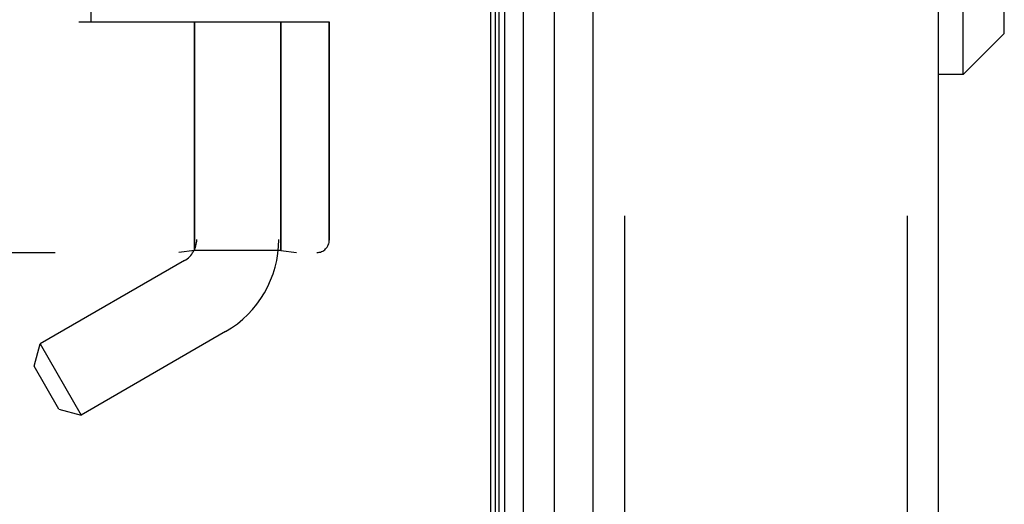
# Model space of a CAD drawing. Header units: inches. Extents: x 0 to 262, y 0 to 169.
# Tile 121 of 256: x 26.27 to 28.62, y 114.4 to 115.56. Entities that reach past the tile are written whole.
import ezdxf

# ---------------------------------------------------------------- set-up
doc = ezdxf.new("R2010")
doc.units = ezdxf.units.IN
doc.header["$LTSCALE"] = 14.384615
doc.header["$MEASUREMENT"] = 0
doc.linetypes.add('HIDDEN', pattern=[0.2, 0.1, -0.1])
doc.layers.get('0').update_dxf_attribs({"linetype": 'CONTINUOUS'})
for name, color, linetype in [('DEFAULT_2', 8, 'HIDDEN'), ('LEFTHAND_DOOR_ASSEMBLY', 7, 'CONTINUOUS'), ('RIGHTHAND_DOOR_ASSEMBLY', 7, 'CONTINUOUS')]:
    doc.layers.add(name, color=color, linetype=linetype)

msp = doc.modelspace()

# ---------------------------------------------------------------- linework, layer by layer
at = {"color": 3, "linetype": 'Continuous'}
msp.add_line((27.3973, 121.1215), (27.3973, 49.3295), dxfattribs=at)
at = {"layer": 'DEFAULT_2', "color": 8, "linetype": 'HIDDEN'}
msp.add_line((28.2098, 119.96), (28.2098, 50.4911), dxfattribs=at)
at = {"layer": 'LEFTHAND_DOOR_ASSEMBLY', "color": 7, "linetype": 'Continuous'}
for p, q in [((27.4092, 49.5782), (27.4092, 120.8728)), ((27.4179, 49.5759), (27.4179, 120.8752)), ((27.4316, 49.5691), (27.4316, 120.882)), ((27.475, 120.8909), (27.475, 49.5602)), ((27.5502, 49.5885), (27.5502, 120.8625)), ((28.5263, 115.4244), (28.5263, 116.5267)), ((28.6248, 115.5228), (28.6248, 116.4283)), ((28.6248, 115.5228), (28.5263, 115.4244)), ((28.5263, 115.4244), (28.4673, 115.4244))]:
    msp.add_line(p, q, dxfattribs=at)
at = {"layer": 'LEFTHAND_DOOR_ASSEMBLY', "color": 3, "linetype": 'Continuous'}
for p, q in [((27.6423, 49.6105), (27.6423, 120.8405)), ((28.4673, 49.6105), (28.4673, 120.8405))]:
    msp.add_line(p, q, dxfattribs=at)
at = {"layer": 'LEFTHAND_DOOR_ASSEMBLY', "color": 8, "linetype": 'HIDDEN'}
for p, q in [((27.7173, 120.8405), (27.7173, 49.6105)), ((28.3923, 49.6105), (28.3923, 120.8405)), ((26.6953, 117.8785), (26.6953, 115.0305)), ((26.8913, 117.6771), (26.8913, 115.0305)), ((26.4433, 115.5505), (26.4433, 117.1505)), ((26.4133, 115.5505), (27.012, 115.5505)), ((26.6903, 115.5505), (26.6903, 115.0046)), ((26.8963, 115.5505), (26.8963, 115.0046)), ((27.012, 115.5505), (27.012, 115.0293)), ((24.9183, 114.9993), (26.982, 114.9993)), ((26.6903, 115.0046), (26.6528, 114.9993)), ((26.8963, 115.0046), (26.6903, 115.0046)), ((26.8963, 115.0046), (26.9338, 114.9993)), ((26.6663, 114.9803), (26.3212, 114.781)), ((26.7643, 114.8106), (26.4192, 114.6113)), ((26.3069, 114.7278), (26.3212, 114.781)), ((26.3212, 114.781), (26.4192, 114.6113)), ((26.3659, 114.6256), (26.3069, 114.7278)), ((26.3659, 114.6256), (26.4192, 114.6113))]:
    msp.add_line(p, q, dxfattribs=at)
for centre, radius, start, end in [((26.9183, 113.0754), 2.7751, 90, 136.1116), ((26.6373, 115.0305), 0.058, 300, 360), ((26.6373, 115.0305), 0.254, 300, 360), ((26.982, 115.0293), 0.03, 270, 360)]:
    msp.add_arc(centre, radius, start, end, dxfattribs=at)
at = {"layer": 'RIGHTHAND_DOOR_ASSEMBLY', "color": 8, "linetype": 'HIDDEN'}
for p, q in [((27.7173, 120.8405), (27.7173, 49.6105)), ((28.3923, 120.8405), (28.3923, 49.6105)), ((26.4433, 117.1505), (26.4433, 115.5505)), ((26.4133, 115.5505), (27.012, 115.5505)), ((26.6903, 115.0046), (26.6903, 115.5505)), ((26.8963, 115.0046), (26.8963, 115.5505)), ((27.012, 115.0293), (27.012, 115.5505)), ((24.9183, 114.9993), (26.982, 114.9993)), ((26.6903, 115.0046), (26.6528, 114.9993)), ((26.8963, 115.0046), (26.6903, 115.0046)), ((26.8963, 115.0046), (26.9338, 114.9993))]:
    msp.add_line(p, q, dxfattribs=at)
for centre, radius, start, end in [((26.9183, 113.0754), 2.7751, 90, 136.1116), ((26.982, 115.0293), 0.03, 270, 360)]:
    msp.add_arc(centre, radius, start, end, dxfattribs=at)

doc.saveas('drawing.dxf')
